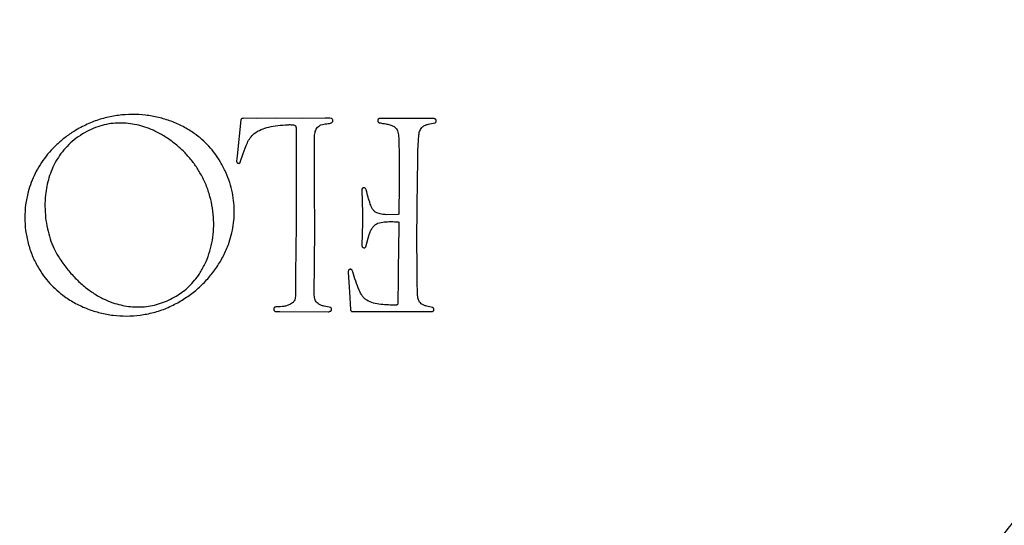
# Model space of a CAD drawing. Header units: millimetres. Extents: x 224 to 956, y 38 to 794.
# Tile 102 of 130: x 581 to 617, y 670 to 688. Entities that reach past the tile are written whole.
import ezdxf

# ---------------------------------------------------------------- set-up
doc = ezdxf.new("R2010")
doc.units = ezdxf.units.MM

msp = doc.modelspace()

# ---------------------------------------------------------------- linework, layer by layer
at = {"color": 179, "linetype": 'Continuous', "lineweight": 25}
for p, q in [((589.229, 684.51), (589.084, 683.182)), ((589.815, 684.56), (589.331, 684.563)), ((590.519, 684.565), (589.815, 684.56)), ((591.493, 684.557), (590.519, 684.565)), ((592.334, 684.563), (591.493, 684.557)), ((595.396, 684.555), (594.367, 684.557)), ((596.264, 684.557), (595.396, 684.555)), ((591.266, 684.083), (591.271, 683.136)), ((591.949, 681.986), (591.947, 683.944)), ((595.053, 683.836), (595.066, 683.079)), ((595.758, 683.344), (595.793, 683.952)), ((595.753, 683.071), (595.758, 683.344)), ((589.084, 683.182), (589.064, 682.985)), ((589.064, 682.985), (589.074, 682.946)), ((589.206, 682.941), (589.314, 683.26)), ((591.271, 683.136), (591.271, 681.525)), ((595.066, 683.079), (595.073, 682.17)), ((595.733, 681.333), (595.753, 683.071)), ((591.952, 680.463), (591.949, 681.986)), ((593.693, 681.923), (593.713, 681.061)), ((595.073, 682.12), (595.056, 681.043)), ((595.073, 682.17), (595.073, 682.12)), ((591.271, 681.525), (591.268, 680.626)), ((595.73, 680.967), (595.733, 681.333)), ((593.713, 681.061), (593.711, 680.72)), ((595.039, 681.014), (594.606, 681.003)), ((595.725, 680.356), (595.73, 680.967)), ((591.268, 680.626), (591.248, 678.815)), ((591.937, 678.033), (591.952, 680.463)), ((593.711, 680.72), (593.69, 679.868)), ((595.056, 680.565), (595.037, 678.969)), ((595.053, 680.72), (595.056, 680.565)), ((593.838, 679.821), (593.965, 680.272)), ((595.728, 679.679), (595.725, 680.356)), ((593.69, 679.868), (593.701, 679.829)), ((595.733, 679.48), (595.728, 679.679)), ((595.74, 678.613), (595.733, 679.48)), ((595.037, 678.969), (595.034, 678.647)), ((591.248, 678.815), (591.238, 677.994)), ((593.191, 678.88), (593.241, 678.141)), ((595.034, 678.647), (595.019, 677.743)), ((595.75, 678.028), (595.74, 678.613)), ((593.241, 678.141), (593.271, 677.509)), ((593.271, 677.509), (593.279, 677.478)), ((595.019, 677.743), (595.014, 677.69)), ((596.35, 677.508), (596.349, 677.525)), ((590.661, 677.431), (592.454, 677.423)), ((593.344, 677.426), (593.648, 677.428)), ((593.648, 677.428), (594.826, 677.431)), ((594.826, 677.431), (595.376, 677.428)), ((595.376, 677.428), (596.26, 677.426))]:
    msp.add_line(p, q, dxfattribs=at)
for points, knots in [([(586.774, 634.552), (597.073, 634.552), (607.192, 637.263), (625.031, 647.563), (632.438, 654.97), (642.737, 672.809), (645.449, 682.927), (645.449, 703.526), (642.737, 713.645), (632.438, 731.483), (625.031, 738.891), (607.192, 749.19), (597.073, 751.901), (586.774, 751.901)], [0, 0, 0, 0, 0.1666667, 0.1666667, 0.3333333, 0.3333333, 0.5, 0.5, 0.6666667, 0.6666667, 0.8333333, 0.8333333, 1, 1, 1, 1]), ([(586.774, 751.727), (597.043, 751.727), (607.131, 749.023), (624.917, 738.755), (632.302, 731.369), (642.571, 713.584), (645.274, 703.495), (645.274, 682.958), (642.571, 672.869), (632.302, 655.084), (624.917, 647.698), (607.131, 637.43), (597.043, 634.727), (586.774, 634.727)], [0, 0, 0, 0, 0.1666667, 0.1666667, 0.3333333, 0.3333333, 0.5, 0.5, 0.6666667, 0.6666667, 0.8333333, 0.8333333, 1, 1, 1, 1]), ([(544.896, 734.323), (536.801, 726.074), (531.322, 715.617), (526.973, 692.916), (528.199, 681.174), (537.145, 659.861), (544.667, 650.762), (563.916, 637.966), (575.217, 634.552), (586.774, 634.552)], [0, 0, 0, 0, 0.25, 0.25, 0.5, 0.5, 0.75, 0.75, 1, 1, 1, 1]), ([(586.774, 634.727), (575.264, 634.727), (564.008, 638.123), (544.829, 650.855), (537.33, 659.909), (528.394, 681.125), (527.154, 692.816), (531.443, 715.434), (536.876, 725.859), (544.917, 734.095)], [0, 0, 0, 0, 0.25, 0.25, 0.5, 0.5, 0.75, 0.75, 1, 1, 1, 1]), ([(535.501, 693.227), (535.504, 692.741), (535.513, 691.757), (535.579, 690.26), (535.69, 688.724), (535.854, 687.149), (536.07, 685.545), (536.344, 683.915), (536.678, 682.259), (537.077, 680.571), (537.521, 678.942), (538.003, 677.377), (538.516, 675.878), (539.087, 674.363), (539.72, 672.835), (540.417, 671.295), (541.166, 669.778), (541.965, 668.285), (542.812, 666.82), (543.725, 665.356), (544.705, 663.897), (545.734, 662.474), (546.81, 661.088), (547.931, 659.742), (549.116, 658.414), (550.365, 657.109), (551.68, 655.83), (553.059, 654.582), (554.502, 653.368), (556.009, 652.193), (557.578, 651.062), (559.209, 649.978), (560.898, 648.946), (562.645, 647.97), (564.446, 647.055), (566.299, 646.204), (568.199, 645.421), (570.145, 644.71), (572.131, 644.074), (574.153, 643.516), (576.207, 643.039), (578.287, 642.645), (580.39, 642.337), (582.509, 642.116), (584.639, 641.983), (586.774, 641.938), (588.91, 641.983), (591.04, 642.116), (593.158, 642.337), (595.261, 642.645), (597.342, 643.039), (599.395, 643.516), (601.418, 644.074), (603.404, 644.71), (605.349, 645.421), (607.25, 646.204), (609.102, 647.055), (610.903, 647.97), (612.65, 648.946), (614.339, 649.978), (615.97, 651.062), (617.539, 652.193), (619.046, 653.368), (620.489, 654.582), (621.868, 655.83), (623.183, 657.109), (624.432, 658.414), (625.617, 659.742), (626.738, 661.088), (627.836, 662.502), (628.905, 663.984), (629.938, 665.531), (630.895, 667.084), (631.779, 668.639), (632.593, 670.19), (633.38, 671.825), (634.131, 673.541), (634.837, 675.333), (635.459, 677.105), (636.006, 678.862), (636.48, 680.601), (636.884, 682.319), (637.221, 684.003), (637.494, 685.652), (637.707, 687.253), (637.865, 688.808), (637.972, 690.315), (638.036, 691.784), (638.044, 692.75), (638.048, 693.227)], [0, 0, 0, 0, 0.009039, 0.018334, 0.027893, 0.037722, 0.047828, 0.05803, 0.068512, 0.079278, 0.090336, 0.09995, 0.109779, 0.119827, 0.130096, 0.140586, 0.1513, 0.161607, 0.172115, 0.182823, 0.19373, 0.204835, 0.215534, 0.226408, 0.237454, 0.248671, 0.260055, 0.271602, 0.283309, 0.29517, 0.30718, 0.319334, 0.331624, 0.344044, 0.356587, 0.369244, 0.382006, 0.394865, 0.407811, 0.420835, 0.433925, 0.447072, 0.460264, 0.47349, 0.48674, 0.500001, 0.513261, 0.526511, 0.539737, 0.552929, 0.566076, 0.579166, 0.59219, 0.605136, 0.617995, 0.630757, 0.643414, 0.655957, 0.668377, 0.680667, 0.692821, 0.704831, 0.716692, 0.728399, 0.739946, 0.75133, 0.762547, 0.773594, 0.784467, 0.795166, 0.806938, 0.818487, 0.829811, 0.84091, 0.851785, 0.862435, 0.8747, 0.886658, 0.898311, 0.909664, 0.92092, 0.931875, 0.942533, 0.952903, 0.962989, 0.972626, 0.982002, 0.991125, 1, 1, 1, 1]), ([(637.869, 693.227), (637.865, 692.743), (637.857, 691.762), (637.791, 690.271), (637.68, 688.74), (637.517, 687.17), (637.301, 685.572), (637.029, 683.947), (636.696, 682.297), (636.299, 680.615), (635.856, 678.992), (635.375, 677.432), (634.865, 675.938), (634.295, 674.429), (633.665, 672.906), (632.97, 671.372), (632.224, 669.86), (631.427, 668.372), (630.583, 666.912), (629.673, 665.453), (628.697, 663.999), (627.671, 662.581), (626.599, 661.2), (625.482, 659.858), (624.301, 658.535), (623.056, 657.234), (621.746, 655.96), (620.372, 654.716), (618.934, 653.507), (617.432, 652.336), (615.868, 651.209), (614.243, 650.129), (612.56, 649.1), (610.819, 648.128), (609.025, 647.216), (607.178, 646.368), (605.284, 645.587), (603.346, 644.879), (601.367, 644.245), (599.351, 643.689), (597.305, 643.214), (595.231, 642.821), (593.136, 642.514), (591.025, 642.294), (588.902, 642.161), (586.774, 642.117), (584.646, 642.161), (582.524, 642.294), (580.412, 642.514), (578.317, 642.821), (576.244, 643.214), (574.197, 643.689), (572.182, 644.245), (570.203, 644.879), (568.264, 645.587), (566.37, 646.368), (564.524, 647.216), (562.729, 648.128), (560.988, 649.1), (559.305, 650.129), (557.68, 651.209), (556.116, 652.336), (554.615, 653.507), (553.176, 654.716), (551.802, 655.96), (550.492, 657.234), (549.247, 658.535), (548.066, 659.858), (546.95, 661.2), (545.855, 662.609), (544.79, 664.086), (543.761, 665.628), (542.807, 667.175), (541.926, 668.724), (541.115, 670.271), (540.331, 671.9), (539.582, 673.609), (538.879, 675.396), (538.259, 677.161), (537.714, 678.912), (537.242, 680.645), (536.838, 682.357), (536.503, 684.035), (536.231, 685.678), (536.019, 687.274), (535.861, 688.823), (535.755, 690.325), (535.691, 691.789), (535.683, 692.752), (535.679, 693.227)], [0, 0, 0, 0, 0.009039, 0.018334, 0.027893, 0.037722, 0.047828, 0.05803, 0.068512, 0.079278, 0.090336, 0.09995, 0.109779, 0.119827, 0.130096, 0.140586, 0.1513, 0.161607, 0.172115, 0.182823, 0.19373, 0.204835, 0.215534, 0.226408, 0.237454, 0.248671, 0.260055, 0.271602, 0.283309, 0.29517, 0.30718, 0.319334, 0.331624, 0.344044, 0.356587, 0.369244, 0.382006, 0.394865, 0.407811, 0.420835, 0.433925, 0.447072, 0.460264, 0.47349, 0.48674, 0.500001, 0.513261, 0.526511, 0.539737, 0.552929, 0.566076, 0.579166, 0.59219, 0.605136, 0.617995, 0.630757, 0.643414, 0.655957, 0.668377, 0.680667, 0.692821, 0.704831, 0.716692, 0.728399, 0.739946, 0.75133, 0.762547, 0.773594, 0.784467, 0.795166, 0.806938, 0.818487, 0.829811, 0.84091, 0.851785, 0.862435, 0.8747, 0.886658, 0.898311, 0.909664, 0.92092, 0.931875, 0.942533, 0.952903, 0.962989, 0.972626, 0.982002, 0.991125, 1, 1, 1, 1]), ([(547.552, 693.227), (547.556, 692.812), (547.564, 691.968), (547.628, 690.685), (547.735, 689.363), (547.893, 688.005), (548.105, 686.61), (548.377, 685.181), (548.712, 683.719), (549.101, 682.28), (549.54, 680.869), (550.027, 679.489), (550.579, 678.092), (551.201, 676.681), (551.892, 675.27), (552.654, 673.861), (553.487, 672.46), (554.4, 671.063), (555.363, 669.719), (556.371, 668.431), (557.417, 667.199), (558.535, 665.991), (559.723, 664.809), (560.983, 663.66), (562.314, 662.55), (563.715, 661.483), (565.183, 660.466), (566.718, 659.504), (568.226, 658.654), (569.694, 657.908), (571.111, 657.256), (572.565, 656.658), (574.053, 656.114), (575.573, 655.627), (577.119, 655.2), (578.691, 654.835), (580.282, 654.534), (581.89, 654.299), (583.511, 654.129), (585.141, 654.027), (586.774, 653.993), (588.408, 654.027), (590.037, 654.129), (591.658, 654.299), (593.266, 654.534), (594.858, 654.835), (596.429, 655.2), (597.976, 655.627), (599.495, 656.114), (600.983, 656.658), (602.437, 657.256), (603.854, 657.908), (605.322, 658.654), (606.83, 659.504), (608.365, 660.466), (609.834, 661.483), (611.234, 662.55), (612.565, 663.66), (613.825, 664.809), (615.014, 665.991), (616.131, 667.199), (617.177, 668.431), (618.192, 669.727), (619.166, 671.088), (620.093, 672.511), (620.938, 673.937), (621.704, 675.363), (622.39, 676.774), (623, 678.168), (623.54, 679.539), (624.016, 680.894), (624.45, 682.289), (624.836, 683.719), (625.171, 685.181), (625.443, 686.61), (625.655, 688.005), (625.813, 689.363), (625.92, 690.685), (625.984, 691.968), (625.992, 692.812), (625.996, 693.227)], [0, 0, 0, 0, 0.010105, 0.02053, 0.031285, 0.04238, 0.053823, 0.065625, 0.077793, 0.090336, 0.101898, 0.113772, 0.125962, 0.13847, 0.1513, 0.164215, 0.177443, 0.190983, 0.204834, 0.217694, 0.230804, 0.244163, 0.257764, 0.271601, 0.285667, 0.299955, 0.314454, 0.329153, 0.344042, 0.356584, 0.369241, 0.382004, 0.394863, 0.40781, 0.420833, 0.433924, 0.447071, 0.460263, 0.47349, 0.486739, 0.5, 0.513261, 0.52651, 0.539737, 0.552929, 0.566076, 0.579167, 0.59219, 0.605137, 0.617996, 0.630759, 0.643416, 0.655958, 0.670847, 0.685546, 0.700045, 0.714333, 0.728399, 0.742236, 0.755837, 0.769196, 0.782306, 0.795166, 0.809265, 0.823043, 0.836497, 0.849627, 0.862434, 0.874699, 0.886657, 0.898311, 0.909664, 0.922207, 0.934375, 0.946177, 0.95762, 0.968715, 0.97947, 0.989895, 1, 1, 1, 1]), ([(625.675, 693.227), (625.671, 692.815), (625.663, 691.979), (625.6, 690.706), (625.493, 689.395), (625.336, 688.048), (625.126, 686.664), (624.857, 685.247), (624.524, 683.797), (624.139, 682.37), (623.703, 680.971), (623.22, 679.602), (622.672, 678.216), (622.055, 676.817), (621.37, 675.417), (620.615, 674.02), (619.788, 672.631), (618.883, 671.245), (617.928, 669.912), (616.928, 668.634), (615.891, 667.413), (614.782, 666.214), (613.603, 665.042), (612.354, 663.902), (611.034, 662.801), (609.645, 661.743), (608.188, 660.734), (606.666, 659.78), (605.081, 658.887), (603.436, 658.059), (601.736, 657.302), (599.985, 656.622), (598.188, 656.022), (596.453, 655.536), (594.791, 655.15), (593.213, 654.851), (591.618, 654.618), (590.01, 654.45), (588.394, 654.349), (586.774, 654.315), (585.154, 654.349), (583.538, 654.45), (581.93, 654.618), (580.335, 654.851), (578.757, 655.15), (577.199, 655.512), (575.664, 655.935), (574.158, 656.418), (572.682, 656.957), (571.24, 657.551), (569.834, 658.197), (568.378, 658.937), (566.883, 659.78), (565.36, 660.734), (563.904, 661.743), (562.515, 662.801), (561.195, 663.902), (559.945, 665.042), (558.766, 666.214), (557.658, 667.413), (556.62, 668.634), (555.614, 669.92), (554.648, 671.269), (553.728, 672.68), (552.89, 674.095), (552.131, 675.509), (551.45, 676.909), (550.845, 678.291), (550.31, 679.651), (549.838, 680.995), (549.407, 682.378), (549.024, 683.797), (548.692, 685.247), (548.422, 686.664), (548.212, 688.048), (548.055, 689.395), (547.949, 690.706), (547.885, 691.979), (547.877, 692.815), (547.874, 693.227)], [0, 0, 0, 0, 0.010105, 0.02053, 0.031285, 0.04238, 0.053823, 0.065625, 0.077793, 0.090336, 0.101899, 0.113773, 0.125962, 0.13847, 0.1513, 0.164216, 0.177444, 0.190984, 0.204835, 0.217694, 0.230805, 0.244163, 0.257764, 0.271601, 0.285668, 0.299955, 0.314454, 0.329154, 0.344043, 0.359107, 0.374334, 0.389708, 0.405213, 0.420832, 0.433923, 0.44707, 0.460262, 0.473488, 0.486738, 0.499999, 0.51326, 0.526509, 0.539736, 0.552928, 0.566075, 0.579166, 0.592189, 0.605136, 0.617995, 0.630758, 0.643415, 0.655957, 0.670846, 0.685546, 0.700045, 0.714332, 0.728399, 0.742236, 0.755837, 0.769195, 0.782306, 0.795165, 0.809265, 0.823043, 0.836497, 0.849627, 0.862434, 0.874699, 0.886657, 0.898311, 0.909664, 0.922207, 0.934375, 0.946177, 0.95762, 0.968715, 0.97947, 0.989895, 1, 1, 1, 1]), ([(588.477, 682.946), (588.413, 683.05), (588.284, 683.256), (588.05, 683.535), (587.792, 683.787), (587.476, 684.034), (587.099, 684.264), (586.656, 684.461), (586.189, 684.603), (585.704, 684.688), (585.209, 684.714), (584.709, 684.681), (584.213, 684.586), (583.724, 684.431), (583.417, 684.276), (583.263, 684.198)], [0, 0, 0, 0, 0.06193, 0.123155, 0.184022, 0.244799, 0.325992, 0.407657, 0.48994, 0.5729, 0.656554, 0.740937, 0.826144, 0.912379, 1, 1, 1, 1]), ([(587.742, 682.513), (587.673, 682.627), (587.534, 682.858), (587.275, 683.176), (586.981, 683.473), (586.653, 683.74), (586.296, 683.972), (585.946, 684.145), (585.614, 684.266), (585.305, 684.343), (584.989, 684.387), (584.668, 684.393), (584.344, 684.36), (584.018, 684.282), (583.692, 684.161), (583.487, 684.045), (583.382, 683.985)], [0, 0, 0, 0, 0.077559, 0.157433, 0.238929, 0.321365, 0.404145, 0.486837, 0.548697, 0.610449, 0.672275, 0.734509, 0.797651, 0.862373, 0.929503, 1, 1, 1, 1]), ([(589.331, 684.563), (589.31, 684.561), (589.285, 684.56), (589.257, 684.547), (589.245, 684.538), (589.235, 684.526), (589.231, 684.515), (589.229, 684.51)], [0, 0, 0, 0, 0.497002, 0.616585, 0.735781, 0.860588, 1, 1, 1, 1]), ([(592.089, 684.263), (592.12, 684.283), (592.181, 684.322), (592.323, 684.355), (592.431, 684.366), (592.504, 684.373)], [0, 0, 0, 0, 0.250285, 0.495204, 1, 1, 1, 1]), ([(592.566, 684.557), (592.528, 684.561), (592.451, 684.569), (592.373, 684.565), (592.334, 684.563)], [0, 0, 0, 0, 0.497002, 1, 1, 1, 1]), ([(592.504, 684.373), (592.523, 684.379), (592.552, 684.387), (592.589, 684.405), (592.602, 684.421), (592.609, 684.429)], [0, 0, 0, 0, 0.4982628, 0.7437882, 1, 1, 1, 1]), ([(592.616, 684.505), (592.61, 684.516), (592.601, 684.533), (592.583, 684.551), (592.572, 684.555), (592.566, 684.557)], [0, 0, 0, 0, 0.5200806, 0.766475, 1, 1, 1, 1]), ([(592.609, 684.429), (592.612, 684.434), (592.62, 684.445), (592.624, 684.472), (592.619, 684.491), (592.616, 684.505)], [0, 0, 0, 0, 0.246011, 0.489701, 1, 1, 1, 1]), ([(594.292, 684.521), (594.291, 684.518), (594.287, 684.513), (594.282, 684.501), (594.28, 684.478), (594.284, 684.458), (594.287, 684.445)], [0, 0, 0, 0, 0.119072, 0.238296, 0.489049, 1, 1, 1, 1]), ([(594.287, 684.445), (594.289, 684.439), (594.294, 684.428), (594.305, 684.415), (594.319, 684.404), (594.329, 684.4), (594.335, 684.398)], [0, 0, 0, 0, 0.250004, 0.500001, 0.750001, 1, 1, 1, 1]), ([(594.367, 684.557), (594.353, 684.555), (594.332, 684.553), (594.306, 684.54), (594.297, 684.527), (594.292, 684.521)], [0, 0, 0, 0, 0.485474, 0.727108, 1, 1, 1, 1]), ([(594.335, 684.398), (594.388, 684.388), (594.494, 684.369), (594.653, 684.349), (594.754, 684.313), (594.804, 684.295)], [0, 0, 0, 0, 0.335793, 0.670596, 1, 1, 1, 1]), ([(595.933, 684.248), (595.967, 684.269), (596.034, 684.31), (596.186, 684.359), (596.303, 684.379), (596.382, 684.392)], [0, 0, 0, 0, 0.249503, 0.497897, 1, 1, 1, 1]), ([(596.429, 684.505), (596.425, 684.512), (596.417, 684.525), (596.393, 684.544), (596.341, 684.559), (596.296, 684.558), (596.264, 684.557)], [0, 0, 0, 0, 0.131272, 0.25153, 0.490335, 1, 1, 1, 1]), ([(596.382, 684.392), (596.391, 684.395), (596.404, 684.399), (596.417, 684.409), (596.422, 684.417), (596.423, 684.421), (596.424, 684.424)], [0, 0, 0, 0, 0.497465, 0.738991, 0.863966, 1, 1, 1, 1]), ([(596.424, 684.424), (596.428, 684.431), (596.435, 684.445), (596.436, 684.461), (596.436, 684.469)], [0, 0, 0, 0, 0.5000062, 1, 1, 1, 1]), ([(596.436, 684.469), (596.436, 684.475), (596.435, 684.488), (596.431, 684.499), (596.429, 684.505)], [0, 0, 0, 0, 0.499986, 1, 1, 1, 1]), ([(583.263, 684.198), (583.141, 684.126), (582.901, 683.984), (582.575, 683.732), (582.285, 683.459), (582.031, 683.166), (581.812, 682.856), (581.629, 682.531), (581.482, 682.193), (581.359, 681.809), (581.273, 681.376), (581.241, 680.898), (581.271, 680.42), (581.365, 679.95), (581.516, 679.491), (581.666, 679.205), (581.742, 679.062)], [0, 0, 0, 0, 0.0711387, 0.1397128, 0.2061547, 0.2708552, 0.3341601, 0.3963695, 0.4577397, 0.5184869, 0.598798, 0.6786787, 0.7584335, 0.8383525, 0.9187497, 1, 1, 1, 1]), ([(589.314, 683.26), (589.36, 683.393), (589.431, 683.592), (589.561, 683.849), (589.663, 683.952), (589.715, 684.004)], [0, 0, 0, 0, 0.494848, 0.742752, 1, 1, 1, 1]), ([(589.715, 684.004), (589.8, 684.057), (589.969, 684.161), (590.16, 684.214), (590.255, 684.24)], [0, 0, 0, 0, 0.503538, 1, 1, 1, 1]), ([(590.255, 684.24), (590.368, 684.262), (590.597, 684.308), (590.831, 684.319), (590.949, 684.324)], [0, 0, 0, 0, 0.493457, 1, 1, 1, 1]), ([(590.949, 684.324), (590.992, 684.327), (591.078, 684.332), (591.163, 684.318), (591.206, 684.311)], [0, 0, 0, 0, 0.504679, 1, 1, 1, 1]), ([(591.206, 684.311), (591.215, 684.305), (591.234, 684.294), (591.252, 684.269), (591.261, 684.241), (591.267, 684.179), (591.266, 684.126), (591.266, 684.083)], [0, 0, 0, 0, 0.134881, 0.251635, 0.365601, 0.484828, 1, 1, 1, 1]), ([(591.947, 683.944), (591.957, 684.004), (591.971, 684.092), (592.029, 684.198), (592.069, 684.242), (592.089, 684.263)], [0, 0, 0, 0, 0.503199, 0.750124, 1, 1, 1, 1]), ([(594.804, 684.295), (594.83, 684.284), (594.882, 684.261), (594.946, 684.204), (594.996, 684.135), (595.013, 684.081), (595.021, 684.054)], [0, 0, 0, 0, 0.249999, 0.499999, 0.75, 1, 1, 1, 1]), ([(595.021, 684.054), (595.031, 684.019), (595.05, 683.948), (595.052, 683.874), (595.053, 683.836)], [0, 0, 0, 0, 0.491868, 1, 1, 1, 1]), ([(595.793, 683.952), (595.805, 684.006), (595.824, 684.087), (595.875, 684.187), (595.913, 684.228), (595.933, 684.248)], [0, 0, 0, 0, 0.4984233, 0.7467696, 1, 1, 1, 1]), ([(583.382, 683.985), (583.277, 683.915), (583.073, 683.78), (582.808, 683.533), (582.583, 683.267), (582.398, 682.982), (582.25, 682.683), (582.138, 682.373), (582.059, 682.056), (582.005, 681.701), (581.987, 681.31), (582.013, 680.893), (582.078, 680.493), (582.18, 680.12), (582.31, 679.779), (582.426, 679.575), (582.481, 679.477)], [0, 0, 0, 0, 0.074211, 0.144955, 0.213214, 0.279787, 0.345273, 0.410063, 0.474355, 0.53818, 0.622318, 0.704832, 0.784884, 0.861473, 0.933524, 1, 1, 1, 1]), ([(645.453, 683.533), (645.409, 683.271), (645.32, 682.746), (645.174, 681.961), (645.018, 681.179), (644.851, 680.399), (644.614, 679.362), (644.357, 678.329), (643.862, 676.5), (643.138, 674.148), (641.997, 671.061), (640.687, 668.041), (639.211, 665.099), (637.576, 662.243), (635.189, 658.562), (631.828, 654.216), (627.246, 649.48), (622.168, 645.279), (616.657, 641.664), (610.781, 638.68), (604.611, 636.363), (598.224, 634.741), (592.783, 633.985), (588.402, 633.744), (585.111, 633.745), (581.824, 633.928), (578.553, 634.292), (575.307, 634.837), (572.738, 635.416), (570.83, 635.924), (569.566, 636.291), (568.311, 636.686), (567.064, 637.106), (566.241, 637.41), (565.829, 637.562)], [0, 0, 0, 0, 0.0076, 0.015197, 0.022791, 0.030383, 0.037976, 0.053168, 0.06077, 0.092083, 0.123397, 0.154711, 0.186025, 0.217339, 0.248653, 0.311256, 0.37386, 0.436464, 0.499068, 0.561671, 0.624275, 0.686879, 0.749482, 0.780796, 0.81211, 0.843424, 0.874738, 0.906052, 0.937366, 0.949899, 0.962422, 0.974943, 0.987467, 1, 1, 1, 1]), ([(639.408, 683.134), (639.386, 683.005), (639.234, 682.136), (638.863, 680.546), (638.295, 678.382), (637.633, 676.257), (636.89, 674.174), (636.062, 672.124), (635.144, 670.097), (634.137, 668.098), (633.04, 666.132), (631.861, 664.213), (630.603, 662.345), (629.276, 660.543), (627.883, 658.808), (626.429, 657.142), (624.907, 655.538), (623.311, 653.988), (621.641, 652.497), (619.901, 651.069), (618.101, 649.715), (616.247, 648.438), (614.351, 647.247), (612.42, 646.143), (610.456, 645.125), (608.453, 644.19), (606.4, 643.332), (604.3, 642.556), (602.157, 641.865), (599.987, 641.264), (597.794, 640.755), (595.594, 640.342), (593.392, 640.021), (591.192, 639.794), (588.985, 639.657), (586.761, 639.611), (584.523, 639.658), (582.276, 639.8), (580.036, 640.036), (577.809, 640.366), (575.611, 640.786), (573.445, 641.295), (571.314, 641.889), (569.21, 642.57), (567.124, 643.342), (565.059, 644.205), (563.019, 645.16), (561.022, 646.2), (559.07, 647.323), (557.179, 648.519), (555.35, 649.786), (553.585, 651.119), (551.877, 652.523), (550.218, 654.006), (548.612, 655.566), (547.065, 657.201), (545.587, 658.9), (544.182, 660.66), (542.86, 662.466), (541.622, 664.315), (540.468, 666.201), (539.393, 668.134), (538.393, 670.121), (537.47, 672.161), (536.629, 674.249), (535.877, 676.372), (535.212, 678.523), (534.651, 680.689), (534.295, 682.228), (534.154, 683.044), (534.138, 683.133)], [0, 0, 0, 0, 0.002656, 0.017859, 0.033061, 0.047993, 0.062924, 0.077855, 0.092786, 0.107989, 0.123192, 0.138394, 0.153597, 0.1688, 0.183731, 0.198662, 0.213593, 0.228525, 0.243727, 0.25893, 0.274133, 0.289335, 0.304538, 0.319469, 0.3344, 0.349332, 0.364263, 0.379465, 0.394668, 0.409871, 0.425073, 0.440276, 0.455207, 0.470139, 0.48507, 0.500001, 0.515204, 0.530406, 0.545609, 0.560812, 0.576014, 0.590946, 0.605877, 0.620808, 0.635739, 0.650942, 0.666145, 0.681347, 0.69655, 0.711753, 0.726684, 0.741615, 0.756546, 0.771478, 0.78668, 0.801883, 0.817086, 0.832288, 0.847491, 0.862422, 0.877353, 0.892285, 0.907216, 0.922419, 0.937621, 0.952824, 0.968027, 0.983229, 0.99816, 1, 1, 1, 1]), ([(586.955, 677.788), (587.095, 677.876), (587.375, 678.05), (587.753, 678.37), (588.09, 678.726), (588.381, 679.118), (588.621, 679.54), (588.791, 679.951), (588.901, 680.34), (588.964, 680.699), (588.99, 681.067), (588.975, 681.441), (588.919, 681.819), (588.819, 682.198), (588.675, 682.579), (588.544, 682.822), (588.477, 682.946)], [0, 0, 0, 0, 0.082781, 0.164991, 0.246654, 0.327807, 0.40854, 0.489041, 0.549478, 0.610176, 0.671408, 0.733516, 0.796916, 0.862092, 0.929588, 1, 1, 1, 1]), ([(589.074, 682.946), (589.078, 682.94), (589.087, 682.927), (589.105, 682.912), (589.126, 682.902), (589.141, 682.9), (589.149, 682.899)], [0, 0, 0, 0, 0.250001, 0.499999, 0.750002, 1, 1, 1, 1]), ([(589.149, 682.899), (589.155, 682.9), (589.167, 682.901), (589.183, 682.911), (589.196, 682.924), (589.203, 682.935), (589.206, 682.941)], [0, 0, 0, 0, 0.241287, 0.484145, 0.73773, 1, 1, 1, 1]), ([(586.837, 677.996), (586.923, 678.05), (587.093, 678.159), (587.321, 678.359), (587.525, 678.58), (587.724, 678.851), (587.906, 679.176), (588.059, 679.558), (588.164, 679.962), (588.221, 680.383), (588.229, 680.813), (588.187, 681.248), (588.093, 681.681), (587.95, 682.109), (587.812, 682.377), (587.742, 682.513)], [0, 0, 0, 0, 0.059928, 0.119268, 0.178441, 0.237775, 0.317512, 0.398318, 0.480373, 0.56373, 0.648375, 0.734278, 0.821442, 0.909948, 1, 1, 1, 1]), ([(593.748, 681.999), (593.741, 681.995), (593.726, 681.988), (593.709, 681.97), (593.697, 681.948), (593.694, 681.931), (593.693, 681.923)], [0, 0, 0, 0, 0.249998, 0.500003, 0.749998, 1, 1, 1, 1]), ([(593.82, 681.981), (593.815, 681.985), (593.805, 681.994), (593.787, 682.001), (593.767, 682.003), (593.754, 682), (593.748, 681.999)], [0, 0, 0, 0, 0.250003, 0.499997, 0.749997, 1, 1, 1, 1]), ([(593.856, 681.918), (593.852, 681.93), (593.845, 681.953), (593.828, 681.972), (593.82, 681.981)], [0, 0, 0, 0, 0.499999, 1, 1, 1, 1]), ([(594.002, 681.399), (593.976, 681.485), (593.923, 681.657), (593.878, 681.831), (593.856, 681.918)], [0, 0, 0, 0, 0.498222, 1, 1, 1, 1]), ([(594.24, 681.074), (594.21, 681.091), (594.15, 681.126), (594.067, 681.239), (594.028, 681.335), (594.002, 681.399)], [0, 0, 0, 0, 0.249332, 0.498346, 1, 1, 1, 1]), ([(594.606, 681.003), (594.542, 681.007), (594.417, 681.013), (594.298, 681.054), (594.24, 681.074)], [0, 0, 0, 0, 0.510985, 1, 1, 1, 1]), ([(594.285, 680.694), (594.363, 680.711), (594.522, 680.747), (594.769, 680.749), (594.935, 680.746), (595.019, 680.744)], [0, 0, 0, 0, 0.324883, 0.660234, 1, 1, 1, 1]), ([(595.019, 680.744), (595.026, 680.742), (595.037, 680.739), (595.048, 680.732), (595.052, 680.725), (595.053, 680.722), (595.053, 680.72)], [0, 0, 0, 0, 0.4966985, 0.7488716, 0.871752, 1, 1, 1, 1]), ([(595.056, 681.043), (595.056, 681.04), (595.056, 681.033), (595.053, 681.026), (595.05, 681.021), (595.047, 681.018), (595.043, 681.015), (595.04, 681.014), (595.039, 681.014)], [0, 0, 0, 0, 0.268086, 0.518431, 0.637252, 0.754167, 0.873203, 1, 1, 1, 1]), ([(593.965, 680.272), (593.981, 680.315), (594.011, 680.401), (594.076, 680.521), (594.163, 680.63), (594.244, 680.673), (594.285, 680.694)], [0, 0, 0, 0, 0.248789, 0.501949, 0.750684, 1, 1, 1, 1]), ([(593.701, 679.829), (593.704, 679.823), (593.711, 679.811), (593.733, 679.793), (593.753, 679.786), (593.766, 679.782)], [0, 0, 0, 0, 0.254738, 0.503958, 1, 1, 1, 1]), ([(593.766, 679.782), (593.773, 679.782), (593.788, 679.781), (593.809, 679.789), (593.827, 679.802), (593.834, 679.815), (593.838, 679.821)], [0, 0, 0, 0, 0.25, 0.499997, 0.749999, 1, 1, 1, 1]), ([(582.481, 679.477), (582.573, 679.338), (582.753, 679.068), (583.065, 678.705), (583.397, 678.389), (583.748, 678.124), (584.116, 677.909), (584.465, 677.761), (584.789, 677.667), (585.083, 677.614), (585.379, 677.593), (585.676, 677.604), (585.973, 677.65), (586.267, 677.729), (586.559, 677.842), (586.743, 677.944), (586.837, 677.996)], [0, 0, 0, 0, 0.097095, 0.189999, 0.279044, 0.364605, 0.447128, 0.527147, 0.585922, 0.643971, 0.701656, 0.759382, 0.817592, 0.876762, 0.937392, 1, 1, 1, 1]), ([(581.742, 679.062), (581.807, 678.957), (581.936, 678.748), (582.171, 678.466), (582.431, 678.209), (582.746, 677.957), (583.124, 677.721), (583.566, 677.519), (584.033, 677.372), (584.517, 677.284), (585.011, 677.255), (585.51, 677.288), (586.006, 677.386), (586.495, 677.546), (586.801, 677.707), (586.955, 677.788)], [0, 0, 0, 0, 0.062326, 0.123956, 0.185191, 0.24626, 0.327687, 0.409377, 0.491482, 0.574092, 0.657289, 0.741196, 0.826026, 0.912123, 1, 1, 1, 1]), ([(593.219, 678.974), (593.213, 678.968), (593.202, 678.956), (593.191, 678.923), (593.191, 678.898), (593.191, 678.88)], [0, 0, 0, 0, 0.247406, 0.484575, 1, 1, 1, 1]), ([(593.304, 678.983), (593.297, 678.985), (593.283, 678.99), (593.26, 678.99), (593.238, 678.986), (593.225, 678.978), (593.219, 678.974)], [0, 0, 0, 0, 0.250001, 0.500003, 0.750005, 1, 1, 1, 1]), ([(593.356, 678.901), (593.351, 678.917), (593.344, 678.941), (593.328, 678.966), (593.315, 678.977), (593.307, 678.981), (593.304, 678.983)], [0, 0, 0, 0, 0.497592, 0.748042, 0.872189, 1, 1, 1, 1]), ([(593.591, 678.217), (593.547, 678.329), (593.459, 678.554), (593.391, 678.785), (593.356, 678.901)], [0, 0, 0, 0, 0.4977409, 1, 1, 1, 1]), ([(593.875, 677.847), (593.843, 677.87), (593.778, 677.915), (593.678, 678.04), (593.626, 678.146), (593.591, 678.217)], [0, 0, 0, 0, 0.2492974, 0.5016822, 1, 1, 1, 1]), ([(656.154, 678.17), (656.124, 678.026), (655.931, 677.081), (655.497, 675.351), (654.844, 672.986), (654.102, 670.647), (653.282, 668.334), (652.41, 666.12), (651.494, 664.004), (650.545, 661.986), (649.532, 659.998), (648.457, 658.043), (647.322, 656.123), (646.126, 654.24), (644.831, 652.333), (643.429, 650.41), (641.916, 648.478), (640.337, 646.6), (638.694, 644.777), (637.04, 643.065), (635.385, 641.461), (633.735, 639.96), (632.039, 638.511), (630.298, 637.116), (628.514, 635.777), (626.689, 634.494), (624.762, 633.229), (622.731, 631.988), (620.594, 630.783), (618.416, 629.652), (616.201, 628.596), (614.018, 627.648), (611.875, 626.799), (609.776, 626.043), (606.947, 625.124), (604.077, 624.339), (601.174, 623.69), (598.91, 623.258), (596.559, 622.89), (594.123, 622.593), (591.678, 622.383), (589.228, 622.251), (587.592, 622.235), (586.774, 622.227)], [0, 0, 0, 0, 0.00457, 0.030035, 0.055499, 0.080964, 0.106428, 0.131892, 0.155042, 0.178192, 0.201341, 0.224491, 0.24764, 0.27079, 0.29394, 0.319404, 0.344868, 0.370333, 0.395797, 0.421262, 0.444411, 0.467561, 0.49071, 0.51386, 0.53701, 0.560159, 0.583309, 0.608773, 0.634238, 0.659702, 0.685166, 0.710631, 0.73378, 0.75693, 0.78008, 0.826379, 0.849529, 0.872678, 0.898143, 0.923607, 0.949071, 0.974536, 1, 1, 1, 1]), ([(591.198, 677.826), (591.178, 677.8), (591.14, 677.749), (591.085, 677.716), (591.059, 677.7)], [0, 0, 0, 0, 0.516152, 1, 1, 1, 1]), ([(591.238, 677.994), (591.236, 677.964), (591.233, 677.906), (591.21, 677.853), (591.198, 677.826)], [0, 0, 0, 0, 0.509467, 1, 1, 1, 1]), ([(592.074, 677.724), (592.051, 677.743), (592.005, 677.78), (591.954, 677.888), (591.944, 677.975), (591.937, 678.033)], [0, 0, 0, 0, 0.256018, 0.499286, 1, 1, 1, 1]), ([(594.954, 677.667), (594.86, 677.668), (594.672, 677.672), (594.395, 677.688), (594.121, 677.732), (593.957, 677.809), (593.875, 677.847)], [0, 0, 0, 0, 0.254948, 0.509168, 0.757006, 1, 1, 1, 1]), ([(595.888, 677.716), (595.865, 677.736), (595.821, 677.775), (595.77, 677.884), (595.758, 677.97), (595.75, 678.028)], [0, 0, 0, 0, 0.2543788, 0.4996728, 1, 1, 1, 1]), ([(590.447, 677.559), (590.445, 677.553), (590.44, 677.54), (590.44, 677.513), (590.445, 677.493), (590.449, 677.481)], [0, 0, 0, 0, 0.24798, 0.502135, 1, 1, 1, 1]), ([(590.547, 677.603), (590.528, 677.602), (590.5, 677.599), (590.47, 677.585), (590.455, 677.572), (590.45, 677.563), (590.447, 677.559)], [0, 0, 0, 0, 0.493187, 0.732763, 0.859758, 1, 1, 1, 1]), ([(590.449, 677.481), (590.454, 677.473), (590.463, 677.458), (590.483, 677.442), (590.506, 677.433), (590.555, 677.425), (590.596, 677.427), (590.629, 677.428)], [0, 0, 0, 0, 0.136391, 0.258636, 0.378386, 0.50143, 1, 1, 1, 1]), ([(591.059, 677.7), (591.019, 677.683), (590.941, 677.647), (590.768, 677.609), (590.636, 677.606), (590.547, 677.603)], [0, 0, 0, 0, 0.244905, 0.492444, 1, 1, 1, 1]), ([(592.541, 677.583), (592.461, 677.599), (592.341, 677.624), (592.177, 677.655), (592.109, 677.701), (592.074, 677.724)], [0, 0, 0, 0, 0.501463, 0.750925, 1, 1, 1, 1]), ([(592.547, 677.449), (592.551, 677.453), (592.56, 677.46), (592.569, 677.482), (592.573, 677.513), (592.568, 677.544), (592.556, 677.568), (592.546, 677.578), (592.541, 677.583)], [0, 0, 0, 0, 0.115193, 0.230278, 0.468555, 0.729282, 0.861039, 1, 1, 1, 1]), ([(593.279, 677.478), (593.282, 677.471), (593.289, 677.459), (593.304, 677.443), (593.323, 677.431), (593.337, 677.427), (593.344, 677.426)], [0, 0, 0, 0, 0.2500108, 0.5000067, 0.7499982, 1, 1, 1, 1]), ([(595.014, 677.69), (595.012, 677.688), (595.01, 677.682), (595.001, 677.675), (594.982, 677.67), (594.965, 677.668), (594.954, 677.667)], [0, 0, 0, 0, 0.131393, 0.251833, 0.496017, 1, 1, 1, 1]), ([(596.302, 677.583), (596.23, 677.596), (596.122, 677.615), (595.981, 677.659), (595.919, 677.697), (595.888, 677.716)], [0, 0, 0, 0, 0.502168, 0.749741, 1, 1, 1, 1]), ([(596.26, 677.426), (596.275, 677.427), (596.297, 677.43), (596.321, 677.441), (596.333, 677.452), (596.337, 677.458), (596.339, 677.462)], [0, 0, 0, 0, 0.495847, 0.735847, 0.861801, 1, 1, 1, 1]), ([(596.349, 677.525), (596.347, 677.531), (596.343, 677.543), (596.332, 677.56), (596.319, 677.573), (596.308, 677.579), (596.302, 677.583)], [0, 0, 0, 0, 0.249996, 0.500009, 0.750013, 1, 1, 1, 1]), ([(596.339, 677.462), (596.343, 677.469), (596.349, 677.484), (596.35, 677.5), (596.35, 677.508)], [0, 0, 0, 0, 0.499996, 1, 1, 1, 1]), ([(590.629, 677.428), (590.633, 677.428), (590.638, 677.429), (590.645, 677.43), (590.652, 677.431), (590.658, 677.431), (590.661, 677.431)], [0, 0, 0, 0, 0.319576, 0.487952, 0.661975, 1, 1, 1, 1]), ([(592.454, 677.423), (592.47, 677.424), (592.502, 677.428), (592.532, 677.442), (592.547, 677.449)], [0, 0, 0, 0, 0.499998, 1, 1, 1, 1])]:
    msp.add_open_spline(points, degree=3, knots=knots, dxfattribs=at)

doc.saveas('drawing.dxf')
